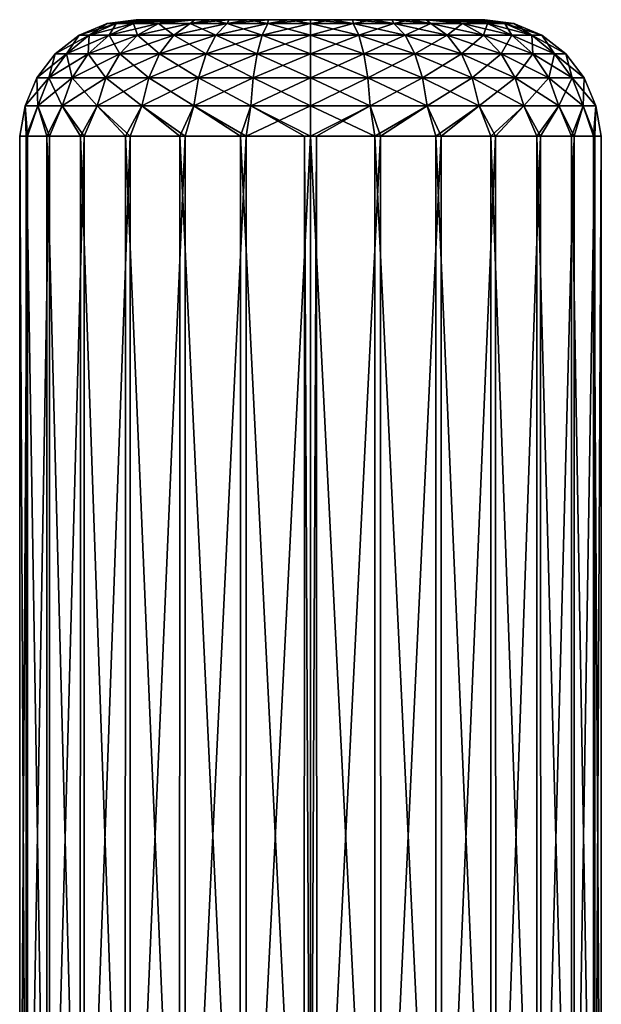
# Model space of a CAD drawing. Header units: metres. Extents: x -24 to 24, y -127 to 36.
# Tile 58 of 59: x -2.5 to 2.5, y 27.54 to 36. Entities that reach past the tile are written whole.
import ezdxf

# ---------------------------------------------------------------- set-up
doc = ezdxf.new("R2010")
doc.units = ezdxf.units.M
doc.layers.add('solid_12421031', color=7, linetype='CONTINUOUS')

msp = doc.modelspace()

# ---------------------------------------------------------------- linework, layer by layer
at = {"layer": 'solid_12421031'}
for points in [[(-1.988367, 35.866417, 38.208984), (-1.748178, 35.966198, 38.183743), (-1.748178, 35.966198, 37.816257)], [(-1.988367, 35.866417, 38.208984), (-1.901466, 35.866417, 38.617825), (-1.748178, 35.966198, 38.183743)], [(-1.988367, 35.866417, 37.791016), (-1.748178, 35.966198, 37.816257), (-1.671774, 35.966198, 37.456806)], [(-1.988367, 35.866417, 37.791016), (-1.988367, 35.866417, 38.208984), (-1.748178, 35.966198, 37.816257)], [(-1.901466, 35.866417, 37.382175), (-1.988367, 35.866417, 37.791016), (-1.671774, 35.966198, 37.456806)], [(-1.901466, 35.866417, 38.617825), (-1.671774, 35.966198, 38.543194), (-1.748178, 35.966198, 38.183743)], [(-1.901466, 35.866417, 38.617825), (-1.731462, 35.866417, 38.99966), (-1.671774, 35.966198, 38.543194)], [(-1.901466, 35.866417, 37.382175), (-1.671774, 35.966198, 37.456806), (-1.522306, 35.966198, 37.121098)], [(-1.731462, 35.866417, 37.00034), (-1.901466, 35.866417, 37.382175), (-1.522306, 35.966198, 37.121098)], [(-1.748178, 35.966198, 38.183743), (-1.488045, 36, 38.187595), (-1.49942, 36, 38.006111)], [(-1.748178, 35.966198, 38.183743), (-1.671774, 35.966198, 38.543194), (-1.488045, 36, 38.187595)], [(-1.748178, 35.966198, 37.816257), (-1.49942, 36, 38.006111), (-1.489524, 36, 37.824535)], [(-1.748178, 35.966198, 37.816257), (-1.748178, 35.966198, 38.183743), (-1.49942, 36, 38.006111)], [(-1.748178, 35.966198, 37.816257), (-1.489524, 36, 37.824535), (-1.457998, 36, 37.648476)], [(-1.671774, 35.966198, 37.456806), (-1.748178, 35.966198, 37.816257), (-1.457998, 36, 37.648476)], [(-1.731462, 35.866417, 38.99966), (-1.522306, 35.966198, 38.878902), (-1.671774, 35.966198, 38.543194)], [(-1.731462, 35.866417, 38.99966), (-1.485784, 35.866417, 39.337807), (-1.522306, 35.966198, 38.878902)], [(-1.731462, 35.866417, 37.00034), (-1.522306, 35.966198, 37.121098), (-1.306305, 35.966198, 36.823799)], [(-1.485784, 35.866417, 36.662193), (-1.731462, 35.866417, 37.00034), (-1.306305, 35.966198, 36.823799)], [(-1.671774, 35.966198, 38.543194), (-1.399845, 36, 38.537006), (-1.455045, 36, 38.363422)], [(-1.671774, 35.966198, 38.543194), (-1.522306, 35.966198, 38.878902), (-1.399845, 36, 38.537006)], [(-1.671774, 35.966198, 38.543194), (-1.455045, 36, 38.363422), (-1.488045, 36, 38.187595)], [(-1.671774, 35.966198, 37.456806), (-1.457998, 36, 37.648476), (-1.404363, 36, 37.47456)], [(-1.671774, 35.966198, 37.456806), (-1.404363, 36, 37.47456), (-1.33107, 36, 37.30872)], [(-1.522306, 35.966198, 37.121098), (-1.671774, 35.966198, 37.456806), (-1.33107, 36, 37.30872)], [(-1.522306, 35.966198, 38.878902), (-1.233051, 36, 38.854073), (-1.325285, 36, 38.702168)], [(-1.522306, 35.966198, 38.878902), (-1.306305, 35.966198, 39.176201), (-1.233051, 36, 38.854073)], [(-1.522306, 35.966198, 38.878902), (-1.325285, 36, 38.702168), (-1.399845, 36, 38.537006)], [(-1.522306, 35.966198, 37.121098), (-1.33107, 36, 37.30872), (-1.239477, 36, 37.155472)], [(-1.522306, 35.966198, 37.121098), (-1.239477, 36, 37.155472), (-1.128413, 36, 37.012077)], [(-1.306305, 35.966198, 36.823799), (-1.522306, 35.966198, 37.121098), (-1.128413, 36, 37.012077)], [(-1.485784, 35.866417, 39.337807), (-1.306305, 35.966198, 39.176201), (-1.522306, 35.966198, 38.878902)], [(-1.489524, 36, 37.824535), (-1.49942, 36, 38.006111), (-1.488045, 36, 38.187595)], [(-1.457998, 36, 37.648476), (-1.489524, 36, 37.824535), (-1.488045, 36, 38.187595)], [(-1.457998, 36, 37.648476), (-1.488045, 36, 38.187595), (-1.455045, 36, 38.363422)], [(-1.485784, 35.866417, 39.337807), (-1.175171, 35.866417, 39.617485), (-1.306305, 35.966198, 39.176201)], [(-1.485784, 35.866417, 36.662193), (-1.306305, 35.966198, 36.823799), (-1.033213, 35.966198, 36.577904)], [(-1.175171, 35.866417, 36.382515), (-1.485784, 35.866417, 36.662193), (-1.033213, 35.966198, 36.577904)], [(-1.404363, 36, 37.47456), (-1.457998, 36, 37.648476), (-1.455045, 36, 38.363422)], [(-1.404363, 36, 37.47456), (-1.455045, 36, 38.363422), (-1.399845, 36, 38.537006)], [(-1.33107, 36, 37.30872), (-1.404363, 36, 37.47456), (-1.399845, 36, 38.537006)], [(-1.33107, 36, 37.30872), (-1.399845, 36, 38.537006), (-1.325285, 36, 38.702168)], [(-1.239477, 36, 37.155472), (-1.33107, 36, 37.30872), (-1.325285, 36, 38.702168)], [(-1.239477, 36, 37.155472), (-1.325285, 36, 38.702168), (-1.233051, 36, 38.854073)], [(-1.306305, 35.966198, 39.176201), (-0.995297, 36, 39.122253), (-1.121831, 36, 38.995506)], [(-1.306305, 35.966198, 39.176201), (-1.033213, 35.966198, 39.422096), (-0.995297, 36, 39.122253)], [(-1.306305, 35.966198, 39.176201), (-1.121831, 36, 38.995506), (-1.233051, 36, 38.854073)], [(-1.306305, 35.966198, 36.823799), (-1.128413, 36, 37.012077), (-1.001575, 36, 36.883335)], [(-1.033213, 35.966198, 36.577904), (-1.306305, 35.966198, 36.823799), (-1.001575, 36, 36.883335)], [(-1.175171, 35.866417, 39.617485), (-1.033213, 35.966198, 39.422096), (-1.306305, 35.966198, 39.176201)], [(-1.128413, 36, 37.012077), (-1.239477, 36, 37.155472), (-1.233051, 36, 38.854073)], [(-1.128413, 36, 37.012077), (-1.233051, 36, 38.854073), (-1.121831, 36, 38.995506)], [(-1.175171, 35.866417, 39.617485), (-0.813197, 35.866417, 39.826469), (-1.033213, 35.966198, 39.422096)], [(-1.175171, 35.866417, 36.382515), (-1.033213, 35.966198, 36.577904), (-0.714965, 35.966198, 36.394161)], [(-0.813197, 35.866417, 36.173531), (-1.175171, 35.866417, 36.382515), (-0.714965, 35.966198, 36.394161)], [(-1.001575, 36, 36.883335), (-1.128413, 36, 37.012077), (-1.121831, 36, 38.995506)], [(-1.001575, 36, 36.883335), (-1.121831, 36, 38.995506), (-0.995297, 36, 39.122253)], [(-1.033213, 35.966198, 39.422096), (-0.854583, 36, 39.232201), (-0.995297, 36, 39.122253)], [(-1.033213, 35.966198, 39.422096), (-0.714965, 35.966198, 39.605839), (-0.854583, 36, 39.232201)], [(-1.033213, 35.966198, 36.577904), (-1.001575, 36, 36.883335), (-0.859965, 36, 36.771675)], [(-1.033213, 35.966198, 36.577904), (-0.859965, 36, 36.771675), (-0.702553, 36, 36.675442)], [(-0.714965, 35.966198, 36.394161), (-1.033213, 35.966198, 36.577904), (-0.702553, 36, 36.675442)], [(-0.813197, 35.866417, 39.826469), (-0.714965, 35.966198, 39.605839), (-1.033213, 35.966198, 39.422096)], [(-0.859965, 36, 36.771675), (-1.001575, 36, 36.883335), (-0.995297, 36, 39.122253)], [(-0.859965, 36, 36.771675), (-0.995297, 36, 39.122253), (-0.854583, 36, 39.232201)], [(-0.702553, 36, 36.675442), (-0.859965, 36, 36.771675), (-0.854583, 36, 39.232201)], [(-0.702553, 36, 36.675442), (-0.854583, 36, 39.232201), (-0.698628, 36, 39.326809)], [(-0.714965, 35.966198, 39.605839), (-0.698628, 36, 39.326809), (-0.854583, 36, 39.232201)], [(-0.813197, 35.866417, 39.826469), (-0.415682, 35.866417, 39.955631), (-0.714965, 35.966198, 39.605839)], [(-0.813197, 35.866417, 36.173531), (-0.714965, 35.966198, 36.394161), (-0.365469, 35.966198, 36.280605)], [(-0.415682, 35.866417, 36.044369), (-0.813197, 35.866417, 36.173531), (-0.365469, 35.966198, 36.280605)], [(-0.714965, 35.966198, 39.605839), (-0.533875, 36, 39.401779), (-0.698628, 36, 39.326809)], [(-0.714965, 35.966198, 39.605839), (-0.365469, 35.966198, 39.719395), (-0.533875, 36, 39.401779)], [(-0.714965, 35.966198, 36.394161), (-0.702553, 36, 36.675442), (-0.536408, 36, 36.599213)], [(-0.714965, 35.966198, 36.394161), (-0.536408, 36, 36.599213), (-0.365222, 36, 36.545406)], [(-0.365469, 35.966198, 36.280605), (-0.714965, 35.966198, 36.394161), (-0.365222, 36, 36.545406)], [(-0.415682, 35.866417, 39.955631), (-0.365469, 35.966198, 39.719395), (-0.714965, 35.966198, 39.605839)], [(-0.536408, 36, 36.599213), (-0.702553, 36, 36.675442), (-0.698628, 36, 39.326809)], [(-0.536408, 36, 36.599213), (-0.698628, 36, 39.326809), (-0.533875, 36, 39.401779)], [(-0.365222, 36, 36.545406), (-0.536408, 36, 36.599213), (-0.533875, 36, 39.401779)], [(-0.365222, 36, 36.545406), (-0.533875, 36, 39.401779), (-0.363695, 36, 39.454842)], [(-0.365469, 35.966198, 39.719395), (-0.363695, 36, 39.454842), (-0.533875, 36, 39.401779)], [(-0.415682, 35.866417, 36.044369), (0, 35.966198, 36.242191), (0, 35.866417, 36.000679)], [(-0.415682, 35.866417, 36.044369), (-0.365469, 35.966198, 36.280605), (0, 35.966198, 36.242191)], [(-0.415682, 35.866417, 39.955631), (0, 35.866417, 39.999321), (-0.365469, 35.966198, 39.719395)], [(-0.365469, 35.966198, 36.280605), (0, 36, 36.5), (0, 35.966198, 36.242191)], [(-0.365469, 35.966198, 36.280605), (-0.186433, 36, 36.512344), (0, 36, 36.5)], [(-0.365469, 35.966198, 39.719395), (0, 35.966198, 39.757809), (-0.185749, 36, 39.487572)], [(-0.365469, 35.966198, 39.719395), (-0.185749, 36, 39.487572), (-0.363695, 36, 39.454842)], [(-0.365469, 35.966198, 36.280605), (-0.365222, 36, 36.545406), (-0.186433, 36, 36.512344)], [(-0.365469, 35.966198, 39.719395), (0, 35.866417, 39.999321), (0, 35.966198, 39.757809)], [(-0.186433, 36, 36.512344), (-0.365222, 36, 36.545406), (-0.363695, 36, 39.454842)], [(-0.186433, 36, 36.512344), (-0.363695, 36, 39.454842), (-0.185749, 36, 39.487572)], [(-0.186433, 36, 36.512344), (0, 36, 39.5), (0, 36, 36.5)], [(-0.186433, 36, 36.512344), (-0.185749, 36, 39.487572), (0, 36, 39.5)], [(-0.185749, 36, 39.487572), (0, 35.966198, 39.757809), (0, 36, 39.5)], [(0.185749, 36, 36.512428), (0, 35.966198, 36.242191), (0, 36, 36.5)], [(0.186433, 36, 39.487656), (0, 36, 36.5), (0, 36, 39.5)], [(0.185749, 36, 36.512428), (0, 36, 36.5), (0.186433, 36, 39.487656)], [(0.185749, 36, 36.512428), (0.365469, 35.966198, 36.280605), (0, 35.966198, 36.242191)], [(0, 36, 39.5), (0, 35.966198, 39.757809), (0.365469, 35.966198, 39.719395)], [(0.186433, 36, 39.487656), (0, 36, 39.5), (0.365469, 35.966198, 39.719395)], [(0, 35.866417, 36.000679), (0, 35.966198, 36.242191), (0.365469, 35.966198, 36.280605)], [(0.415682, 35.866417, 36.044369), (0, 35.866417, 36.000679), (0.365469, 35.966198, 36.280605)], [(0.415682, 35.866417, 39.955631), (0.365469, 35.966198, 39.719395), (0, 35.966198, 39.757809)], [(0, 35.866417, 39.999321), (0.415682, 35.866417, 39.955631), (0, 35.966198, 39.757809)], [(0.185749, 36, 36.512428), (0.363695, 36, 36.545158), (0.365469, 35.966198, 36.280605)], [(0.185749, 36, 36.512428), (0.186433, 36, 39.487656), (0.363695, 36, 36.545158)], [(0.365222, 36, 39.454594), (0.186433, 36, 39.487656), (0.365469, 35.966198, 39.719395)], [(0.363695, 36, 36.545158), (0.186433, 36, 39.487656), (0.365222, 36, 39.454594)], [(0.363695, 36, 36.545158), (0.533875, 36, 36.598221), (0.365469, 35.966198, 36.280605)], [(0.363695, 36, 36.545158), (0.365222, 36, 39.454594), (0.533875, 36, 36.598221)], [(0.365222, 36, 39.454594), (0.365469, 35.966198, 39.719395), (0.714965, 35.966198, 39.605839)], [(0.536408, 36, 39.400787), (0.365222, 36, 39.454594), (0.714965, 35.966198, 39.605839)], [(0.533875, 36, 36.598221), (0.365222, 36, 39.454594), (0.536408, 36, 39.400787)], [(0.533875, 36, 36.598221), (0.714965, 35.966198, 36.394161), (0.365469, 35.966198, 36.280605)], [(0.415682, 35.866417, 36.044369), (0.365469, 35.966198, 36.280605), (0.714965, 35.966198, 36.394161)], [(0.813197, 35.866417, 39.826469), (0.714965, 35.966198, 39.605839), (0.365469, 35.966198, 39.719395)], [(0.415682, 35.866417, 39.955631), (0.813197, 35.866417, 39.826469), (0.365469, 35.966198, 39.719395)], [(0.813197, 35.866417, 36.173531), (0.415682, 35.866417, 36.044369), (0.714965, 35.966198, 36.394161)], [(0.533875, 36, 36.598221), (0.698628, 36, 36.673191), (0.714965, 35.966198, 36.394161)], [(0.533875, 36, 36.598221), (0.536408, 36, 39.400787), (0.698628, 36, 36.673191)], [(0.702553, 36, 39.324558), (0.536408, 36, 39.400787), (0.714965, 35.966198, 39.605839)], [(0.698628, 36, 36.673191), (0.536408, 36, 39.400787), (0.702553, 36, 39.324558)], [(0.698628, 36, 36.673191), (0.854583, 36, 36.767799), (0.714965, 35.966198, 36.394161)], [(0.698628, 36, 36.673191), (0.702553, 36, 39.324558), (0.854583, 36, 36.767799)], [(0.702553, 36, 39.324558), (0.714965, 35.966198, 39.605839), (1.033213, 35.966198, 39.422096)], [(0.859965, 36, 39.228325), (0.702553, 36, 39.324558), (1.033213, 35.966198, 39.422096)], [(0.854583, 36, 36.767799), (0.702553, 36, 39.324558), (0.859965, 36, 39.228325)], [(0.854583, 36, 36.767799), (1.033213, 35.966198, 36.577904), (0.714965, 35.966198, 36.394161)], [(0.813197, 35.866417, 36.173531), (0.714965, 35.966198, 36.394161), (1.033213, 35.966198, 36.577904)], [(1.175171, 35.866417, 39.617485), (1.033213, 35.966198, 39.422096), (0.714965, 35.966198, 39.605839)], [(0.813197, 35.866417, 39.826469), (1.175171, 35.866417, 39.617485), (0.714965, 35.966198, 39.605839)], [(1.175171, 35.866417, 36.382515), (0.813197, 35.866417, 36.173531), (1.033213, 35.966198, 36.577904)], [(0.854583, 36, 36.767799), (0.995297, 36, 36.877747), (1.033213, 35.966198, 36.577904)], [(0.854583, 36, 36.767799), (0.859965, 36, 39.228325), (0.995297, 36, 36.877747)], [(1.001575, 36, 39.116665), (0.859965, 36, 39.228325), (1.033213, 35.966198, 39.422096)], [(0.995297, 36, 36.877747), (0.859965, 36, 39.228325), (1.001575, 36, 39.116665)], [(0.995297, 36, 36.877747), (1.306305, 35.966198, 36.823799), (1.033213, 35.966198, 36.577904)], [(0.995297, 36, 36.877747), (1.121831, 36, 37.004494), (1.306305, 35.966198, 36.823799)], [(0.995297, 36, 36.877747), (1.001575, 36, 39.116665), (1.121831, 36, 37.004494)], [(1.001575, 36, 39.116665), (1.033213, 35.966198, 39.422096), (1.306305, 35.966198, 39.176201)], [(1.128413, 36, 38.987923), (1.001575, 36, 39.116665), (1.306305, 35.966198, 39.176201)], [(1.121831, 36, 37.004494), (1.001575, 36, 39.116665), (1.128413, 36, 38.987923)], [(1.175171, 35.866417, 36.382515), (1.033213, 35.966198, 36.577904), (1.306305, 35.966198, 36.823799)], [(1.485784, 35.866417, 39.337807), (1.306305, 35.966198, 39.176201), (1.033213, 35.966198, 39.422096)], [(1.175171, 35.866417, 39.617485), (1.485784, 35.866417, 39.337807), (1.033213, 35.966198, 39.422096)], [(1.121831, 36, 37.004494), (1.233051, 36, 37.145927), (1.306305, 35.966198, 36.823799)], [(1.121831, 36, 37.004494), (1.128413, 36, 38.987923), (1.233051, 36, 37.145927)], [(1.128413, 36, 38.987923), (1.306305, 35.966198, 39.176201), (1.522306, 35.966198, 38.878902)], [(1.239477, 36, 38.844528), (1.128413, 36, 38.987923), (1.522306, 35.966198, 38.878902)], [(1.233051, 36, 37.145927), (1.128413, 36, 38.987923), (1.239477, 36, 38.844528)], [(1.485784, 35.866417, 36.662193), (1.175171, 35.866417, 36.382515), (1.306305, 35.966198, 36.823799)], [(1.233051, 36, 37.145927), (1.522306, 35.966198, 37.121098), (1.306305, 35.966198, 36.823799)], [(1.233051, 36, 37.145927), (1.325285, 36, 37.297832), (1.522306, 35.966198, 37.121098)], [(1.233051, 36, 37.145927), (1.239477, 36, 38.844528), (1.325285, 36, 37.297832)], [(1.33107, 36, 38.69128), (1.239477, 36, 38.844528), (1.522306, 35.966198, 38.878902)], [(1.325285, 36, 37.297832), (1.239477, 36, 38.844528), (1.33107, 36, 38.69128)], [(1.485784, 35.866417, 36.662193), (1.306305, 35.966198, 36.823799), (1.522306, 35.966198, 37.121098)], [(1.731462, 35.866417, 38.99966), (1.522306, 35.966198, 38.878902), (1.306305, 35.966198, 39.176201)], [(1.485784, 35.866417, 39.337807), (1.731462, 35.866417, 38.99966), (1.306305, 35.966198, 39.176201)], [(1.325285, 36, 37.297832), (1.399845, 36, 37.462994), (1.522306, 35.966198, 37.121098)], [(1.325285, 36, 37.297832), (1.33107, 36, 38.69128), (1.399845, 36, 37.462994)], [(1.33107, 36, 38.69128), (1.522306, 35.966198, 38.878902), (1.671774, 35.966198, 38.543194)], [(1.404363, 36, 38.52544), (1.33107, 36, 38.69128), (1.671774, 35.966198, 38.543194)], [(1.399845, 36, 37.462994), (1.33107, 36, 38.69128), (1.404363, 36, 38.52544)], [(1.399845, 36, 37.462994), (1.671774, 35.966198, 37.456806), (1.522306, 35.966198, 37.121098)], [(1.399845, 36, 37.462994), (1.455045, 36, 37.636578), (1.671774, 35.966198, 37.456806)], [(1.399845, 36, 37.462994), (1.404363, 36, 38.52544), (1.455045, 36, 37.636578)], [(1.457998, 36, 38.351524), (1.404363, 36, 38.52544), (1.671774, 35.966198, 38.543194)], [(1.455045, 36, 37.636578), (1.404363, 36, 38.52544), (1.457998, 36, 38.351524)], [(1.455045, 36, 37.636578), (1.488045, 36, 37.812405), (1.671774, 35.966198, 37.456806)], [(1.455045, 36, 37.636578), (1.457998, 36, 38.351524), (1.488045, 36, 37.812405)], [(1.457998, 36, 38.351524), (1.671774, 35.966198, 38.543194), (1.748178, 35.966198, 38.183743)], [(1.489524, 36, 38.175465), (1.457998, 36, 38.351524), (1.748178, 35.966198, 38.183743)], [(1.488045, 36, 37.812405), (1.457998, 36, 38.351524), (1.489524, 36, 38.175465)], [(1.731462, 35.866417, 37.00034), (1.485784, 35.866417, 36.662193), (1.522306, 35.966198, 37.121098)], [(1.488045, 36, 37.812405), (1.748178, 35.966198, 37.816257), (1.671774, 35.966198, 37.456806)], [(1.488045, 36, 37.812405), (1.49942, 36, 37.993889), (1.748178, 35.966198, 37.816257)], [(1.488045, 36, 37.812405), (1.489524, 36, 38.175465), (1.49942, 36, 37.993889)], [(1.49942, 36, 37.993889), (1.489524, 36, 38.175465), (1.748178, 35.966198, 38.183743)], [(1.49942, 36, 37.993889), (1.748178, 35.966198, 38.183743), (1.748178, 35.966198, 37.816257)], [(1.731462, 35.866417, 37.00034), (1.522306, 35.966198, 37.121098), (1.671774, 35.966198, 37.456806)], [(1.901466, 35.866417, 38.617825), (1.671774, 35.966198, 38.543194), (1.522306, 35.966198, 38.878902)], [(1.731462, 35.866417, 38.99966), (1.901466, 35.866417, 38.617825), (1.522306, 35.966198, 38.878902)], [(1.901466, 35.866417, 37.382175), (1.671774, 35.966198, 37.456806), (1.748178, 35.966198, 37.816257)], [(1.901466, 35.866417, 37.382175), (1.731462, 35.866417, 37.00034), (1.671774, 35.966198, 37.456806)], [(1.988367, 35.866417, 38.208984), (1.748178, 35.966198, 38.183743), (1.671774, 35.966198, 38.543194)], [(1.901466, 35.866417, 38.617825), (1.988367, 35.866417, 38.208984), (1.671774, 35.966198, 38.543194)], [(1.988367, 35.866417, 37.791016), (1.748178, 35.966198, 37.816257), (1.748178, 35.966198, 38.183743)], [(1.988367, 35.866417, 37.791016), (1.901466, 35.866417, 37.382175), (1.748178, 35.966198, 37.816257)], [(1.988367, 35.866417, 38.208984), (1.988367, 35.866417, 37.791016), (1.748178, 35.966198, 38.183743)], [(-2.194648, 35.707478, 38.230667), (-1.988367, 35.866417, 38.208984), (-1.988367, 35.866417, 37.791016)], [(-2.194648, 35.707478, 38.230667), (-2.098731, 35.707478, 38.681919), (-1.988367, 35.866417, 38.208984)], [(-2.194648, 35.707478, 37.769333), (-1.988367, 35.866417, 37.791016), (-1.901466, 35.866417, 37.382175)], [(-2.194648, 35.707478, 37.769333), (-2.194648, 35.707478, 38.230667), (-1.988367, 35.866417, 37.791016)], [(-2.098731, 35.707478, 37.318081), (-2.194648, 35.707478, 37.769333), (-1.901466, 35.866417, 37.382175)], [(-2.098731, 35.707478, 38.681919), (-1.901466, 35.866417, 38.617825), (-1.988367, 35.866417, 38.208984)], [(-2.098731, 35.707478, 38.681919), (-1.91109, 35.707478, 39.103367), (-1.901466, 35.866417, 38.617825)], [(-2.098731, 35.707478, 37.318081), (-1.901466, 35.866417, 37.382175), (-1.731462, 35.866417, 37.00034)], [(-1.91109, 35.707478, 36.896633), (-2.098731, 35.707478, 37.318081), (-1.731462, 35.866417, 37.00034)], [(-1.91109, 35.707478, 39.103367), (-1.731462, 35.866417, 38.99966), (-1.901466, 35.866417, 38.617825)], [(-1.91109, 35.707478, 39.103367), (-1.639925, 35.707478, 39.476593), (-1.731462, 35.866417, 38.99966)], [(-1.91109, 35.707478, 36.896633), (-1.731462, 35.866417, 37.00034), (-1.485784, 35.866417, 36.662193)], [(-1.639925, 35.707478, 36.523407), (-1.91109, 35.707478, 36.896633), (-1.485784, 35.866417, 36.662193)], [(-1.639925, 35.707478, 39.476593), (-1.485784, 35.866417, 39.337807), (-1.731462, 35.866417, 38.99966)], [(-1.639925, 35.707478, 39.476593), (-1.297087, 35.707478, 39.785286), (-1.485784, 35.866417, 39.337807)], [(-1.639925, 35.707478, 36.523407), (-1.485784, 35.866417, 36.662193), (-1.175171, 35.866417, 36.382515)], [(-1.297087, 35.707478, 36.214714), (-1.639925, 35.707478, 36.523407), (-1.175171, 35.866417, 36.382515)], [(-1.297087, 35.707478, 39.785286), (-1.175171, 35.866417, 39.617485), (-1.485784, 35.866417, 39.337807)], [(-1.297087, 35.707478, 39.785286), (-0.897561, 35.707478, 40.015953), (-1.175171, 35.866417, 39.617485)], [(-1.297087, 35.707478, 36.214714), (-1.175171, 35.866417, 36.382515), (-0.813197, 35.866417, 36.173531)], [(-0.897561, 35.707478, 35.984047), (-1.297087, 35.707478, 36.214714), (-0.813197, 35.866417, 36.173531)], [(-0.897561, 35.707478, 40.015953), (-0.813197, 35.866417, 39.826469), (-1.175171, 35.866417, 39.617485)], [(-0.897561, 35.707478, 40.015953), (-0.458806, 35.707478, 40.158512), (-0.813197, 35.866417, 39.826469)], [(-0.897561, 35.707478, 35.984047), (-0.813197, 35.866417, 36.173531), (-0.415682, 35.866417, 36.044369)], [(-0.458806, 35.707478, 35.841488), (-0.897561, 35.707478, 35.984047), (-0.415682, 35.866417, 36.044369)], [(-0.458806, 35.707478, 40.158512), (-0.415682, 35.866417, 39.955631), (-0.813197, 35.866417, 39.826469)], [(-0.458806, 35.707478, 35.841488), (0, 35.866417, 36.000679), (0, 35.707478, 35.793262)], [(-0.458806, 35.707478, 35.841488), (-0.415682, 35.866417, 36.044369), (0, 35.866417, 36.000679)], [(-0.458806, 35.707478, 40.158512), (0, 35.707478, 40.206738), (-0.415682, 35.866417, 39.955631)], [(-0.415682, 35.866417, 39.955631), (0, 35.707478, 40.206738), (0, 35.866417, 39.999321)], [(0, 35.707478, 35.793262), (0, 35.866417, 36.000679), (0.415682, 35.866417, 36.044369)], [(0.458806, 35.707478, 35.841488), (0, 35.707478, 35.793262), (0.415682, 35.866417, 36.044369)], [(0.458806, 35.707478, 40.158512), (0.415682, 35.866417, 39.955631), (0, 35.866417, 39.999321)], [(0, 35.707478, 40.206738), (0.458806, 35.707478, 40.158512), (0, 35.866417, 39.999321)], [(0.458806, 35.707478, 35.841488), (0.415682, 35.866417, 36.044369), (0.813197, 35.866417, 36.173531)], [(0.897561, 35.707478, 40.015953), (0.813197, 35.866417, 39.826469), (0.415682, 35.866417, 39.955631)], [(0.458806, 35.707478, 40.158512), (0.897561, 35.707478, 40.015953), (0.415682, 35.866417, 39.955631)], [(0.897561, 35.707478, 35.984047), (0.458806, 35.707478, 35.841488), (0.813197, 35.866417, 36.173531)], [(0.897561, 35.707478, 35.984047), (0.813197, 35.866417, 36.173531), (1.175171, 35.866417, 36.382515)], [(1.297087, 35.707478, 39.785286), (1.175171, 35.866417, 39.617485), (0.813197, 35.866417, 39.826469)], [(0.897561, 35.707478, 40.015953), (1.297087, 35.707478, 39.785286), (0.813197, 35.866417, 39.826469)], [(1.297087, 35.707478, 36.214714), (0.897561, 35.707478, 35.984047), (1.175171, 35.866417, 36.382515)], [(1.297087, 35.707478, 36.214714), (1.175171, 35.866417, 36.382515), (1.485784, 35.866417, 36.662193)], [(1.639925, 35.707478, 39.476593), (1.485784, 35.866417, 39.337807), (1.175171, 35.866417, 39.617485)], [(1.297087, 35.707478, 39.785286), (1.639925, 35.707478, 39.476593), (1.175171, 35.866417, 39.617485)], [(1.639925, 35.707478, 36.523407), (1.297087, 35.707478, 36.214714), (1.485784, 35.866417, 36.662193)], [(1.639925, 35.707478, 36.523407), (1.485784, 35.866417, 36.662193), (1.731462, 35.866417, 37.00034)], [(1.91109, 35.707478, 39.103367), (1.731462, 35.866417, 38.99966), (1.485784, 35.866417, 39.337807)], [(1.639925, 35.707478, 39.476593), (1.91109, 35.707478, 39.103367), (1.485784, 35.866417, 39.337807)], [(1.91109, 35.707478, 36.896633), (1.639925, 35.707478, 36.523407), (1.731462, 35.866417, 37.00034)], [(1.91109, 35.707478, 36.896633), (1.731462, 35.866417, 37.00034), (1.901466, 35.866417, 37.382175)], [(2.098731, 35.707478, 38.681919), (1.901466, 35.866417, 38.617825), (1.731462, 35.866417, 38.99966)], [(1.91109, 35.707478, 39.103367), (2.098731, 35.707478, 38.681919), (1.731462, 35.866417, 38.99966)], [(2.098731, 35.707478, 37.318081), (1.901466, 35.866417, 37.382175), (1.988367, 35.866417, 37.791016)], [(2.098731, 35.707478, 37.318081), (1.91109, 35.707478, 36.896633), (1.901466, 35.866417, 37.382175)], [(2.194648, 35.707478, 38.230667), (1.988367, 35.866417, 38.208984), (1.901466, 35.866417, 38.617825)], [(2.098731, 35.707478, 38.681919), (2.194648, 35.707478, 38.230667), (1.901466, 35.866417, 38.617825)], [(2.194648, 35.707478, 37.769333), (1.988367, 35.866417, 37.791016), (1.988367, 35.866417, 38.208984)], [(2.194648, 35.707478, 37.769333), (2.098731, 35.707478, 37.318081), (1.988367, 35.866417, 37.791016)], [(2.194648, 35.707478, 38.230667), (2.194648, 35.707478, 37.769333), (1.988367, 35.866417, 38.208984)], [(-2.352934, 35.500225, 38.247303), (-2.194648, 35.707478, 38.230667), (-2.194648, 35.707478, 37.769333)], [(-2.352934, 35.500225, 38.247303), (-2.250099, 35.500225, 38.731102), (-2.194648, 35.707478, 38.230667)], [(-2.352934, 35.500225, 37.752697), (-2.194648, 35.707478, 37.769333), (-2.098731, 35.707478, 37.318081)], [(-2.352934, 35.500225, 37.752697), (-2.352934, 35.500225, 38.247303), (-2.194648, 35.707478, 37.769333)], [(-2.250099, 35.500225, 37.268898), (-2.352934, 35.500225, 37.752697), (-2.098731, 35.707478, 37.318081)], [(-2.250099, 35.500225, 38.731102), (-2.098731, 35.707478, 38.681919), (-2.194648, 35.707478, 38.230667)], [(-2.250099, 35.500225, 38.731102), (-2.048925, 35.500225, 39.182949), (-2.098731, 35.707478, 38.681919)], [(-2.250099, 35.500225, 37.268898), (-2.098731, 35.707478, 37.318081), (-1.91109, 35.707478, 36.896633)], [(-2.048925, 35.500225, 36.817051), (-2.250099, 35.500225, 37.268898), (-1.91109, 35.707478, 36.896633)], [(-2.048925, 35.500225, 39.182949), (-1.91109, 35.707478, 39.103367), (-2.098731, 35.707478, 38.681919)], [(-2.048925, 35.500225, 39.182949), (-1.758202, 35.500225, 39.583092), (-1.91109, 35.707478, 39.103367)], [(-2.048925, 35.500225, 36.817051), (-1.91109, 35.707478, 36.896633), (-1.639925, 35.707478, 36.523407)], [(-1.758202, 35.500225, 36.416908), (-2.048925, 35.500225, 36.817051), (-1.639925, 35.707478, 36.523407)], [(-1.758202, 35.500225, 39.583092), (-1.639925, 35.707478, 39.476593), (-1.91109, 35.707478, 39.103367)], [(-1.758202, 35.500225, 39.583092), (-1.390638, 35.500225, 39.914047), (-1.639925, 35.707478, 39.476593)], [(-1.758202, 35.500225, 36.416908), (-1.639925, 35.707478, 36.523407), (-1.297087, 35.707478, 36.214714)], [(-1.390638, 35.500225, 36.085953), (-1.758202, 35.500225, 36.416908), (-1.297087, 35.707478, 36.214714)], [(-1.390638, 35.500225, 39.914047), (-1.297087, 35.707478, 39.785286), (-1.639925, 35.707478, 39.476593)], [(-1.390638, 35.500225, 39.914047), (-0.962296, 35.500225, 40.16135), (-1.297087, 35.707478, 39.785286)], [(-1.390638, 35.500225, 36.085953), (-1.297087, 35.707478, 36.214714), (-0.897561, 35.707478, 35.984047)], [(-0.962296, 35.500225, 35.83865), (-1.390638, 35.500225, 36.085953), (-0.897561, 35.707478, 35.984047)], [(-0.962296, 35.500225, 40.16135), (-0.897561, 35.707478, 40.015953), (-1.297087, 35.707478, 39.785286)], [(-0.962296, 35.500225, 40.16135), (-0.491897, 35.500225, 40.314194), (-0.897561, 35.707478, 40.015953)], [(-0.962296, 35.500225, 35.83865), (-0.897561, 35.707478, 35.984047), (-0.458806, 35.707478, 35.841488)], [(-0.491897, 35.500225, 35.685806), (-0.962296, 35.500225, 35.83865), (-0.458806, 35.707478, 35.841488)], [(-0.491897, 35.500225, 40.314194), (-0.458806, 35.707478, 40.158512), (-0.897561, 35.707478, 40.015953)], [(-0.491897, 35.500225, 35.685806), (0, 35.707478, 35.793262), (0, 35.500225, 35.634106)], [(-0.491897, 35.500225, 35.685806), (-0.458806, 35.707478, 35.841488), (0, 35.707478, 35.793262)], [(-0.491897, 35.500225, 40.314194), (0, 35.500225, 40.365894), (-0.458806, 35.707478, 40.158512)], [(-0.458806, 35.707478, 40.158512), (0, 35.500225, 40.365894), (0, 35.707478, 40.206738)], [(0, 35.500225, 35.634106), (0, 35.707478, 35.793262), (0.458806, 35.707478, 35.841488)], [(0.491897, 35.500225, 35.685806), (0, 35.500225, 35.634106), (0.458806, 35.707478, 35.841488)], [(0.491897, 35.500225, 40.314194), (0.458806, 35.707478, 40.158512), (0, 35.707478, 40.206738)], [(0, 35.500225, 40.365894), (0.491897, 35.500225, 40.314194), (0, 35.707478, 40.206738)], [(0.491897, 35.500225, 35.685806), (0.458806, 35.707478, 35.841488), (0.897561, 35.707478, 35.984047)], [(0.962296, 35.500225, 40.16135), (0.897561, 35.707478, 40.015953), (0.458806, 35.707478, 40.158512)], [(0.491897, 35.500225, 40.314194), (0.962296, 35.500225, 40.16135), (0.458806, 35.707478, 40.158512)], [(0.962296, 35.500225, 35.83865), (0.491897, 35.500225, 35.685806), (0.897561, 35.707478, 35.984047)], [(0.962296, 35.500225, 35.83865), (0.897561, 35.707478, 35.984047), (1.297087, 35.707478, 36.214714)], [(1.390638, 35.500225, 39.914047), (1.297087, 35.707478, 39.785286), (0.897561, 35.707478, 40.015953)], [(0.962296, 35.500225, 40.16135), (1.390638, 35.500225, 39.914047), (0.897561, 35.707478, 40.015953)], [(1.390638, 35.500225, 36.085953), (0.962296, 35.500225, 35.83865), (1.297087, 35.707478, 36.214714)], [(1.390638, 35.500225, 36.085953), (1.297087, 35.707478, 36.214714), (1.639925, 35.707478, 36.523407)], [(1.758202, 35.500225, 39.583092), (1.639925, 35.707478, 39.476593), (1.297087, 35.707478, 39.785286)], [(1.390638, 35.500225, 39.914047), (1.758202, 35.500225, 39.583092), (1.297087, 35.707478, 39.785286)], [(1.758202, 35.500225, 36.416908), (1.390638, 35.500225, 36.085953), (1.639925, 35.707478, 36.523407)], [(1.758202, 35.500225, 36.416908), (1.639925, 35.707478, 36.523407), (1.91109, 35.707478, 36.896633)], [(2.048925, 35.500225, 39.182949), (1.91109, 35.707478, 39.103367), (1.639925, 35.707478, 39.476593)], [(1.758202, 35.500225, 39.583092), (2.048925, 35.500225, 39.182949), (1.639925, 35.707478, 39.476593)], [(2.048925, 35.500225, 36.817051), (1.758202, 35.500225, 36.416908), (1.91109, 35.707478, 36.896633)], [(2.048925, 35.500225, 36.817051), (1.91109, 35.707478, 36.896633), (2.098731, 35.707478, 37.318081)], [(2.250099, 35.500225, 38.731102), (2.098731, 35.707478, 38.681919), (1.91109, 35.707478, 39.103367)], [(2.048925, 35.500225, 39.182949), (2.250099, 35.500225, 38.731102), (1.91109, 35.707478, 39.103367)], [(2.250099, 35.500225, 37.268898), (2.048925, 35.500225, 36.817051), (2.098731, 35.707478, 37.318081)], [(2.250099, 35.500225, 37.268898), (2.098731, 35.707478, 37.318081), (2.194648, 35.707478, 37.769333)], [(2.352934, 35.500225, 38.247303), (2.194648, 35.707478, 38.230667), (2.098731, 35.707478, 38.681919)], [(2.250099, 35.500225, 38.731102), (2.352934, 35.500225, 38.247303), (2.098731, 35.707478, 38.681919)], [(2.352934, 35.500225, 37.752697), (2.194648, 35.707478, 37.769333), (2.194648, 35.707478, 38.230667)], [(2.352934, 35.500225, 37.752697), (2.250099, 35.500225, 37.268898), (2.194648, 35.707478, 37.769333)], [(2.352934, 35.500225, 38.247303), (2.352934, 35.500225, 37.752697), (2.194648, 35.707478, 38.230667)], [(-2.452417, 35.25882, 38.257759), (-2.352934, 35.500225, 38.247303), (-2.352934, 35.500225, 37.752697)], [(-2.452417, 35.25882, 38.257759), (-2.345235, 35.25882, 38.762012), (-2.352934, 35.500225, 38.247303)], [(-2.452417, 35.25882, 37.742241), (-2.352934, 35.500225, 37.752697), (-2.250099, 35.500225, 37.268898)], [(-2.452417, 35.25882, 37.742241), (-2.452417, 35.25882, 38.257759), (-2.352934, 35.500225, 37.752697)], [(-2.345235, 35.25882, 37.237988), (-2.452417, 35.25882, 37.742241), (-2.250099, 35.500225, 37.268898)], [(-2.345235, 35.25882, 38.762012), (-2.250099, 35.500225, 38.731102), (-2.352934, 35.500225, 38.247303)], [(-2.345235, 35.25882, 38.762012), (-2.135554, 35.25882, 39.232964), (-2.250099, 35.500225, 38.731102)], [(-2.345235, 35.25882, 37.237988), (-2.250099, 35.500225, 37.268898), (-2.048925, 35.500225, 36.817051)], [(-2.135554, 35.25882, 36.767036), (-2.345235, 35.25882, 37.237988), (-2.048925, 35.500225, 36.817051)], [(-2.135554, 35.25882, 39.232964), (-2.048925, 35.500225, 39.182949), (-2.250099, 35.500225, 38.731102)], [(-2.135554, 35.25882, 39.232964), (-1.83254, 35.25882, 39.650028), (-2.048925, 35.500225, 39.182949)], [(-2.135554, 35.25882, 36.767036), (-2.048925, 35.500225, 36.817051), (-1.758202, 35.500225, 36.416908)], [(-1.83254, 35.25882, 36.349972), (-2.135554, 35.25882, 36.767036), (-1.758202, 35.500225, 36.416908)], [(-1.83254, 35.25882, 39.650028), (-1.758202, 35.500225, 39.583092), (-2.048925, 35.500225, 39.182949)], [(-1.83254, 35.25882, 39.650028), (-1.449435, 35.25882, 39.994976), (-1.758202, 35.500225, 39.583092)], [(-1.83254, 35.25882, 36.349972), (-1.758202, 35.500225, 36.416908), (-1.390638, 35.500225, 36.085953)], [(-1.449435, 35.25882, 36.005024), (-1.83254, 35.25882, 36.349972), (-1.390638, 35.500225, 36.085953)], [(-1.449435, 35.25882, 39.994976), (-1.390638, 35.500225, 39.914047), (-1.758202, 35.500225, 39.583092)], [(-1.449435, 35.25882, 39.994976), (-1.002982, 35.25882, 40.252735), (-1.390638, 35.500225, 39.914047)], [(-1.449435, 35.25882, 36.005024), (-1.390638, 35.500225, 36.085953), (-0.962296, 35.500225, 35.83865)], [(-1.002982, 35.25882, 35.747265), (-1.449435, 35.25882, 36.005024), (-0.962296, 35.500225, 35.83865)], [(-1.002982, 35.25882, 40.252735), (-0.962296, 35.500225, 40.16135), (-1.390638, 35.500225, 39.914047)], [(-1.002982, 35.25882, 40.252735), (-0.512695, 35.25882, 40.412041), (-0.962296, 35.500225, 40.16135)], [(-1.002982, 35.25882, 35.747265), (-0.962296, 35.500225, 35.83865), (-0.491897, 35.500225, 35.685806)], [(-0.512695, 35.25882, 35.587959), (-1.002982, 35.25882, 35.747265), (-0.491897, 35.500225, 35.685806)], [(-0.512695, 35.25882, 40.412041), (-0.491897, 35.500225, 40.314194), (-0.962296, 35.500225, 40.16135)], [(-0.512695, 35.25882, 35.587959), (0, 35.500225, 35.634106), (0, 35.25882, 35.534073)], [(-0.512695, 35.25882, 35.587959), (-0.491897, 35.500225, 35.685806), (0, 35.500225, 35.634106)], [(-0.512695, 35.25882, 40.412041), (0, 35.25882, 40.465927), (-0.491897, 35.500225, 40.314194)], [(-0.491897, 35.500225, 40.314194), (0, 35.25882, 40.465927), (0, 35.500225, 40.365894)], [(0, 35.25882, 35.534073), (0, 35.500225, 35.634106), (0.491897, 35.500225, 35.685806)], [(0.512695, 35.25882, 35.587959), (0, 35.25882, 35.534073), (0.491897, 35.500225, 35.685806)], [(0.512695, 35.25882, 40.412041), (0.491897, 35.500225, 40.314194), (0, 35.500225, 40.365894)], [(0, 35.25882, 40.465927), (0.512695, 35.25882, 40.412041), (0, 35.500225, 40.365894)], [(0.512695, 35.25882, 35.587959), (0.491897, 35.500225, 35.685806), (0.962296, 35.500225, 35.83865)], [(1.002982, 35.25882, 40.252735), (0.962296, 35.500225, 40.16135), (0.491897, 35.500225, 40.314194)], [(0.512695, 35.25882, 40.412041), (1.002982, 35.25882, 40.252735), (0.491897, 35.500225, 40.314194)], [(1.002982, 35.25882, 35.747265), (0.512695, 35.25882, 35.587959), (0.962296, 35.500225, 35.83865)], [(1.002982, 35.25882, 35.747265), (0.962296, 35.500225, 35.83865), (1.390638, 35.500225, 36.085953)], [(1.449435, 35.25882, 39.994976), (1.390638, 35.500225, 39.914047), (0.962296, 35.500225, 40.16135)], [(1.002982, 35.25882, 40.252735), (1.449435, 35.25882, 39.994976), (0.962296, 35.500225, 40.16135)], [(1.449435, 35.25882, 36.005024), (1.002982, 35.25882, 35.747265), (1.390638, 35.500225, 36.085953)], [(1.449435, 35.25882, 36.005024), (1.390638, 35.500225, 36.085953), (1.758202, 35.500225, 36.416908)], [(1.83254, 35.25882, 39.650028), (1.758202, 35.500225, 39.583092), (1.390638, 35.500225, 39.914047)], [(1.449435, 35.25882, 39.994976), (1.83254, 35.25882, 39.650028), (1.390638, 35.500225, 39.914047)], [(1.83254, 35.25882, 36.349972), (1.449435, 35.25882, 36.005024), (1.758202, 35.500225, 36.416908)], [(1.83254, 35.25882, 36.349972), (1.758202, 35.500225, 36.416908), (2.048925, 35.500225, 36.817051)], [(2.135554, 35.25882, 39.232964), (2.048925, 35.500225, 39.182949), (1.758202, 35.500225, 39.583092)], [(1.83254, 35.25882, 39.650028), (2.135554, 35.25882, 39.232964), (1.758202, 35.500225, 39.583092)], [(2.135554, 35.25882, 36.767036), (1.83254, 35.25882, 36.349972), (2.048925, 35.500225, 36.817051)], [(2.135554, 35.25882, 36.767036), (2.048925, 35.500225, 36.817051), (2.250099, 35.500225, 37.268898)], [(2.345235, 35.25882, 38.762012), (2.250099, 35.500225, 38.731102), (2.048925, 35.500225, 39.182949)], [(2.135554, 35.25882, 39.232964), (2.345235, 35.25882, 38.762012), (2.048925, 35.500225, 39.182949)], [(2.345235, 35.25882, 37.237988), (2.135554, 35.25882, 36.767036), (2.250099, 35.500225, 37.268898)], [(2.345235, 35.25882, 37.237988), (2.250099, 35.500225, 37.268898), (2.352934, 35.500225, 37.752697)], [(2.452417, 35.25882, 38.257759), (2.352934, 35.500225, 38.247303), (2.250099, 35.500225, 38.731102)], [(2.345235, 35.25882, 38.762012), (2.452417, 35.25882, 38.257759), (2.250099, 35.500225, 38.731102)], [(2.452417, 35.25882, 37.742241), (2.345235, 35.25882, 37.237988), (2.352934, 35.500225, 37.752697)], [(2.452417, 35.25882, 37.742241), (2.352934, 35.500225, 37.752697), (2.352934, 35.500225, 38.247303)], [(2.452417, 35.25882, 38.257759), (2.452417, 35.25882, 37.742241), (2.352934, 35.500225, 38.247303)], [(-2.452417, 35.25882, 37.742241), (-2.432276, 35, 37.422043), (-2.499866, 35, 37.97406)], [(-2.452417, 35.25882, 38.257759), (-2.499866, 35, 37.97406), (-2.443745, 35, 38.527363)], [(-2.452417, 35.25882, 37.742241), (-2.499866, 35, 37.97406), (-2.452417, 35.25882, 38.257759)], [(-2.345235, 35.25882, 37.237988), (-2.432276, 35, 37.422043), (-2.452417, 35.25882, 37.742241)], [(-2.452417, 35.25882, 38.257759), (-2.443745, 35, 38.527363), (-2.345235, 35.25882, 38.762012)], [(-2.345235, 35.25882, 38.762012), (-2.443745, 35, 38.527363), (-2.266692, 35, 39.054565)], [(-2.345235, 35.25882, 37.237988), (-2.244321, 35, 36.898628), (-2.432276, 35, 37.422043)], [(-2.135554, 35.25882, 36.767036), (-2.244321, 35, 36.898628), (-2.345235, 35.25882, 37.237988)], [(-2.345235, 35.25882, 38.762012), (-2.266692, 35, 39.054565), (-2.135554, 35.25882, 39.232964)], [(-2.135554, 35.25882, 39.232964), (-2.266692, 35, 39.054565), (-1.977468, 35, 39.529583)], [(-2.135554, 35.25882, 36.767036), (-1.945303, 35, 36.429714), (-2.244321, 35, 36.898628)], [(-1.83254, 35.25882, 36.349972), (-1.945303, 35, 36.429714), (-2.135554, 35.25882, 36.767036)], [(-2.135554, 35.25882, 39.232964), (-1.977468, 35, 39.529583), (-1.83254, 35.25882, 39.650028)], [(-1.83254, 35.25882, 39.650028), (-1.977468, 35, 39.529583), (-1.590385, 35, 39.928905)], [(-1.83254, 35.25882, 36.349972), (-1.550017, 35, 36.038509), (-1.945303, 35, 36.429714)], [(-1.449435, 35.25882, 36.005024), (-1.550017, 35, 36.038509), (-1.83254, 35.25882, 36.349972)], [(-1.83254, 35.25882, 39.650028), (-1.590385, 35, 39.928905), (-1.449435, 35.25882, 39.994976)], [(-1.449435, 35.25882, 39.994976), (-1.590385, 35, 39.928905), (-1.1246, 35, 40.232773)], [(-1.449435, 35.25882, 36.005024), (-1.078027, 35, 35.744373), (-1.550017, 35, 36.038509)], [(-1.002982, 35.25882, 35.747265), (-1.078027, 35, 35.744373), (-1.449435, 35.25882, 36.005024)], [(-1.449435, 35.25882, 39.994976), (-1.1246, 35, 40.232773), (-1.002982, 35.25882, 40.252735)], [(-1.002982, 35.25882, 40.252735), (-1.1246, 35, 40.232773), (-0.603162, 35, 40.426147)], [(-1.002982, 35.25882, 35.747265), (-0.552689, 35, 35.561859), (-1.078027, 35, 35.744373)], [(-0.512695, 35.25882, 35.587959), (-0.552689, 35, 35.561859), (-1.002982, 35.25882, 35.747265)], [(-1.002982, 35.25882, 40.252735), (-0.603162, 35, 40.426147), (-0.512695, 35.25882, 40.412041)], [(-0.512695, 35.25882, 40.412041), (-0.603162, 35, 40.426147), (-0.051875, 35, 40.499462)], [(0, 35.25882, 35.534073), (0, 35, 35.5), (-0.552689, 35, 35.561859)], [(-0.512695, 35.25882, 35.587959), (0, 35.25882, 35.534073), (-0.552689, 35, 35.561859)], [(-0.512695, 35.25882, 40.412041), (-0.051875, 35, 40.499462), (0, 35, 40.5)], [(-0.512695, 35.25882, 40.412041), (0, 35, 40.5), (0, 35.25882, 40.465927)], [(0.512695, 35.25882, 35.587959), (0, 35, 35.5), (0, 35.25882, 35.534073)], [(0, 35.25882, 40.465927), (0, 35, 40.5), (0.552689, 35, 40.438141)], [(0, 35.25882, 40.465927), (0.552689, 35, 40.438141), (0.512695, 35.25882, 40.412041)], [(0.512695, 35.25882, 35.587959), (0.051875, 35, 35.500538), (0, 35, 35.5)], [(0.512695, 35.25882, 35.587959), (0.603162, 35, 35.573853), (0.051875, 35, 35.500538)], [(0.512695, 35.25882, 40.412041), (0.552689, 35, 40.438141), (1.002982, 35.25882, 40.252735)], [(1.002982, 35.25882, 35.747265), (0.603162, 35, 35.573853), (0.512695, 35.25882, 35.587959)], [(1.002982, 35.25882, 40.252735), (0.552689, 35, 40.438141), (1.078027, 35, 40.255627)], [(1.002982, 35.25882, 35.747265), (1.1246, 35, 35.767227), (0.603162, 35, 35.573853)], [(1.002982, 35.25882, 40.252735), (1.078027, 35, 40.255627), (1.449435, 35.25882, 39.994976)], [(1.449435, 35.25882, 36.005024), (1.1246, 35, 35.767227), (1.002982, 35.25882, 35.747265)], [(1.449435, 35.25882, 39.994976), (1.078027, 35, 40.255627), (1.550017, 35, 39.961491)], [(1.449435, 35.25882, 36.005024), (1.590385, 35, 36.071095), (1.1246, 35, 35.767227)], [(1.449435, 35.25882, 39.994976), (1.550017, 35, 39.961491), (1.83254, 35.25882, 39.650028)], [(1.83254, 35.25882, 36.349972), (1.590385, 35, 36.071095), (1.449435, 35.25882, 36.005024)], [(1.83254, 35.25882, 39.650028), (1.550017, 35, 39.961491), (1.945303, 35, 39.570286)], [(1.83254, 35.25882, 36.349972), (1.977468, 35, 36.470417), (1.590385, 35, 36.071095)], [(1.83254, 35.25882, 39.650028), (1.945303, 35, 39.570286), (2.135554, 35.25882, 39.232964)], [(2.135554, 35.25882, 36.767036), (1.977468, 35, 36.470417), (1.83254, 35.25882, 36.349972)], [(2.135554, 35.25882, 39.232964), (1.945303, 35, 39.570286), (2.244321, 35, 39.101372)], [(2.135554, 35.25882, 36.767036), (2.266692, 35, 36.945435), (1.977468, 35, 36.470417)], [(2.135554, 35.25882, 39.232964), (2.244321, 35, 39.101372), (2.345235, 35.25882, 38.762012)], [(2.345235, 35.25882, 37.237988), (2.266692, 35, 36.945435), (2.135554, 35.25882, 36.767036)], [(2.345235, 35.25882, 38.762012), (2.244321, 35, 39.101372), (2.432276, 35, 38.577957)], [(2.345235, 35.25882, 37.237988), (2.443745, 35, 37.472637), (2.266692, 35, 36.945435)], [(2.345235, 35.25882, 38.762012), (2.432276, 35, 38.577957), (2.452417, 35.25882, 38.257759)], [(2.452417, 35.25882, 37.742241), (2.443745, 35, 37.472637), (2.345235, 35.25882, 37.237988)], [(2.452417, 35.25882, 38.257759), (2.432276, 35, 38.577957), (2.499866, 35, 38.02594)], [(2.452417, 35.25882, 37.742241), (2.499866, 35, 38.02594), (2.443745, 35, 37.472637)], [(2.452417, 35.25882, 38.257759), (2.499866, 35, 38.02594), (2.452417, 35.25882, 37.742241)], [(-2.499866, 35, 37.97406), (-2.499852, 24, 37.972809), (-2.444046, 24, 38.525963)], [(-2.499866, 35, 37.97406), (-2.432276, 35, 37.422043), (-2.499852, 24, 37.972809)], [(-2.443745, 35, 38.527363), (-2.499866, 35, 37.97406), (-2.444046, 24, 38.525963)], [(-2.432276, 35, 37.422043), (-2.432028, 24, 37.421001), (-2.499852, 24, 37.972809)], [(-2.443745, 35, 38.527363), (-2.444046, 24, 38.525963), (-2.26737, 24, 39.053108)], [(-2.266692, 35, 39.054565), (-2.443745, 35, 38.527363), (-2.26737, 24, 39.053108)], [(-2.432276, 35, 37.422043), (-2.244321, 35, 36.898628), (-2.432028, 24, 37.421001)], [(-2.244321, 35, 36.898628), (-2.243927, 24, 36.897823), (-2.432028, 24, 37.421001)], [(-2.266692, 35, 39.054565), (-2.26737, 24, 39.053108), (-1.97856, 24, 39.528168)], [(-1.977468, 35, 39.529583), (-2.266692, 35, 39.054565), (-1.97856, 24, 39.528168)], [(-2.244321, 35, 36.898628), (-1.945303, 35, 36.429714), (-2.243927, 24, 36.897823)], [(-1.945303, 35, 36.429714), (-1.944854, 24, 36.429157), (-2.243927, 24, 36.897823)], [(-1.977468, 35, 39.529583), (-1.97856, 24, 39.528168), (-1.591901, 24, 39.927654)], [(-1.590385, 35, 39.928905), (-1.977468, 35, 39.529583), (-1.591901, 24, 39.927654)], [(-1.945303, 35, 36.429714), (-1.550017, 35, 36.038509), (-1.944854, 24, 36.429157)], [(-1.550017, 35, 36.038509), (-1.549597, 24, 36.038177), (-1.944854, 24, 36.429157)], [(-1.590385, 35, 39.928905), (-1.591901, 24, 39.927654), (-1.126515, 24, 40.231808)], [(-1.1246, 35, 40.232773), (-1.590385, 35, 39.928905), (-1.126515, 24, 40.231808)], [(-1.550017, 35, 36.038509), (-1.078027, 35, 35.744373), (-1.549597, 24, 36.038177)], [(-1.078027, 35, 35.744373), (-1.077705, 24, 35.744217), (-1.549597, 24, 36.038177)], [(-1.1246, 35, 40.232773), (-1.126515, 24, 40.231808), (-0.605416, 24, 40.425587)], [(-0.603162, 35, 40.426147), (-1.1246, 35, 40.232773), (-0.605416, 24, 40.425587)], [(-1.078027, 35, 35.744373), (-0.552689, 35, 35.561859), (-1.077705, 24, 35.744217)], [(-0.552689, 35, 35.561859), (-0.552515, 24, 35.561817), (-1.077705, 24, 35.744217)], [(-0.603162, 35, 40.426147), (-0.605416, 24, 40.425587), (-0.054377, 24, 40.499409)], [(-0.051875, 35, 40.499462), (-0.603162, 35, 40.426147), (-0.054377, 24, 40.499409)], [(-0.552689, 35, 35.561859), (0, 35, 35.5), (-0.552515, 24, 35.561817)], [(0, 35, 35.5), (0, 24, 35.5), (-0.552515, 24, 35.561817)], [(-0.051875, 35, 40.499462), (-0.054377, 24, 40.499409), (0, 24, 40.5)], [(0, 35, 40.5), (-0.051875, 35, 40.499462), (0, 24, 40.5)], [(0.552515, 24, 40.438183), (0, 35, 40.5), (0, 24, 40.5)], [(0.552689, 35, 40.438141), (0, 35, 40.5), (0.552515, 24, 40.438183)], [(0, 24, 35.5), (0.051875, 35, 35.500538), (0.054377, 24, 35.500591)], [(0, 24, 35.5), (0, 35, 35.5), (0.051875, 35, 35.500538)], [(0.051875, 35, 35.500538), (0.603162, 35, 35.573853), (0.054377, 24, 35.500591)], [(0.603162, 35, 35.573853), (0.605416, 24, 35.574413), (0.054377, 24, 35.500591)], [(0.552689, 35, 40.438141), (0.552515, 24, 40.438183), (1.077705, 24, 40.255783)], [(1.078027, 35, 40.255627), (0.552689, 35, 40.438141), (1.077705, 24, 40.255783)], [(0.603162, 35, 35.573853), (1.1246, 35, 35.767227), (0.605416, 24, 35.574413)], [(1.1246, 35, 35.767227), (1.126515, 24, 35.768192), (0.605416, 24, 35.574413)], [(1.078027, 35, 40.255627), (1.077705, 24, 40.255783), (1.549597, 24, 39.961823)], [(1.550017, 35, 39.961491), (1.078027, 35, 40.255627), (1.549597, 24, 39.961823)], [(1.1246, 35, 35.767227), (1.590385, 35, 36.071095), (1.126515, 24, 35.768192)], [(1.590385, 35, 36.071095), (1.591901, 24, 36.072346), (1.126515, 24, 35.768192)], [(1.550017, 35, 39.961491), (1.549597, 24, 39.961823), (1.944854, 24, 39.570843)], [(1.945303, 35, 39.570286), (1.550017, 35, 39.961491), (1.944854, 24, 39.570843)], [(1.590385, 35, 36.071095), (1.977468, 35, 36.470417), (1.591901, 24, 36.072346)], [(1.977468, 35, 36.470417), (1.97856, 24, 36.471832), (1.591901, 24, 36.072346)], [(1.945303, 35, 39.570286), (1.944854, 24, 39.570843), (2.243927, 24, 39.102177)], [(2.244321, 35, 39.101372), (1.945303, 35, 39.570286), (2.243927, 24, 39.102177)], [(1.977468, 35, 36.470417), (2.266692, 35, 36.945435), (1.97856, 24, 36.471832)], [(2.266692, 35, 36.945435), (2.26737, 24, 36.946892), (1.97856, 24, 36.471832)], [(2.244321, 35, 39.101372), (2.243927, 24, 39.102177), (2.432028, 24, 38.578999)], [(2.432276, 35, 38.577957), (2.244321, 35, 39.101372), (2.432028, 24, 38.578999)], [(2.266692, 35, 36.945435), (2.443745, 35, 37.472637), (2.26737, 24, 36.946892)], [(2.443745, 35, 37.472637), (2.444046, 24, 37.474037), (2.26737, 24, 36.946892)], [(2.432276, 35, 38.577957), (2.432028, 24, 38.578999), (2.499852, 24, 38.027191)], [(2.499866, 35, 38.02594), (2.432276, 35, 38.577957), (2.499852, 24, 38.027191)], [(2.443745, 35, 37.472637), (2.499866, 35, 38.02594), (2.444046, 24, 37.474037)], [(2.499866, 35, 38.02594), (2.499852, 24, 38.027191), (2.444046, 24, 37.474037)]]:
    msp.add_3dface(points, dxfattribs=at)

doc.saveas('drawing.dxf')
